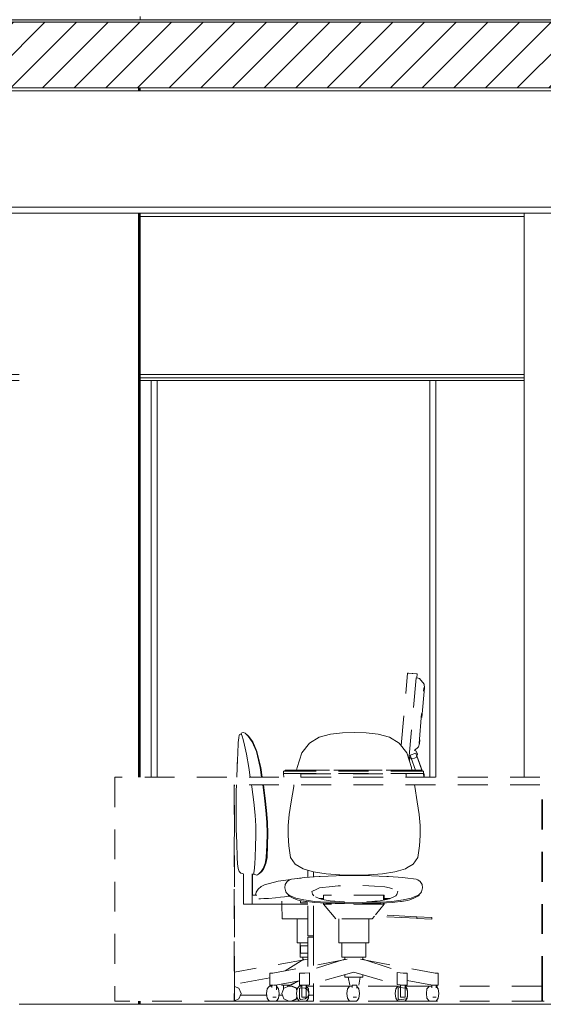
# Model space of a CAD drawing. Header units: millimetres. Extents: x 17009 to 157603, y -19950 to 21829.
# Tile 148 of 208: x 52245 to 54001, y 10219 to 13519. Entities that reach past the tile are written whole.
import ezdxf

# ---------------------------------------------------------------- set-up
doc = ezdxf.new("R2010")
doc.units = ezdxf.units.MM
doc.header["$MEASUREMENT"] = 0
doc.linetypes.add('! STR Pointille', pattern=[175, 100, -75])
for name, color, linetype in [('01-STR_Dalles.ARCHI', 7, 'Continuous'), ('01-STR_Poutres_Poteaux.ARCHI', 7, 'Continuous'), ('02-CCO_Montants cloisons démontables.ARCHI', 7, 'Continuous'), ('04-SOE_Cloisons .ARCHI', 7, 'Continuous'), ('04-SOE_Faux Plafond.ARCHI', 7, 'Continuous'), ('04-SOE_Revetement de sol.ARCHI', 7, 'Continuous'), ('06-REP _ EQUIP MOBI _ Fluides.ARCHI', 7, 'Continuous'), ('06-REP _ EQUIP MOBI _ hors marché.ARCHI', 7, 'Continuous')]:
    doc.layers.add(name, color=color, linetype=linetype)

# ---------------------------------------------------------------- blocks, each defined once
blk = doc.blocks.new('Élément de coupe_47_1')
at = {"layer": '06-REP _ EQUIP MOBI _ hors marché.ARCHI', "color": 252, "linetype": '! STR Pointille', "lineweight": 5}
for p, q in [((53524.7, 11085.8), (53546, 11328.9)), ((53548.5, 11328.9), (53546, 11328.9)), ((53546, 11328.9), (53575.8, 11326.2)), ((53578.4, 11326.2), (53548.5, 11328.9)), ((53550.7, 11038.9), (53575.8, 11326.2)), ((53575.8, 11326.2), (53578.4, 11326.2)), ((53577.3, 11313.1), (53578.4, 11326.2)), ((53577.1, 11313.1), (53585.8, 11310.6)), ((53585.8, 11310.6), (53601.2, 11292.1)), ((53601.2, 11292.1), (53602.4, 11279.9)), ((53584.3, 11093.6), (53600.6, 11279.9)), ((53602.4, 11279.9), (53586.1, 11093.6)), ((53600.6, 11279.9), (53602.4, 11279.9)), ((52981.5, 11120.9), (52979.7, 11111.9)), ((52981.5, 11120.9), (52982.6, 11123.2)), ((52984.6, 11124.4), (52982.6, 11123.2)), ((52987.5, 11124.4), (52984.6, 11124.4)), ((52990.6, 11129.1), (52987.5, 11124.4)), ((52987.5, 11124.4), (52987.7, 11124.2)), ((52987.7, 11124.2), (52989, 11122.9)), ((52989, 11122.9), (52991.3, 11118)), ((52996.1, 11130), (52990.6, 11129.1)), ((52996.1, 11130), (53001.2, 11127.2)), ((53001.8, 11127.2), (52996.1, 11130)), ((53011.8, 11118.1), (53001.2, 11127.2)), ((53013.1, 11118.1), (53001.8, 11127.2)), ((52978.3, 11093.3), (52976.8, 11061.4)), ((52978.3, 11093.3), (52978.4, 11096)), ((52978.4, 11096), (52979.7, 11111.9)), ((52991.3, 11118), (52994.8, 11107)), ((52994.8, 11107), (52999.6, 11087.4)), ((52999.6, 11087.4), (53005.7, 11056.8)), ((53025.2, 11098.6), (53011.8, 11118.1)), ((53026.9, 11098.6), (53013.1, 11118.1)), ((53038.9, 11066.1), (53025.2, 11098.6)), ((53026.9, 11098.6), (53040.8, 11066.1)), ((53586.1, 11093.6), (53582.8, 11081.8)), ((53586.1, 11093.6), (53584.3, 11093.6)), ((52974.9, 11012.6), (52976.8, 11061.4)), ((53005.7, 11056.8), (53013.3, 11012.6)), ((53038.9, 11066.1), (53051.5, 11012.6)), ((53053.7, 11012.6), (53040.8, 11066.1)), ((53555, 11053.9), (53573.9, 11060.5)), ((53574.5, 11067.6), (53567.9, 11070.3)), ((53574.9, 11067.6), (53568.3, 11070.3)), ((53582.8, 11081.8), (53568.9, 11070.1)), ((53594, 11003.2), (53573.9, 11060.5)), ((53578.9, 11057), (53574.5, 11067.6)), ((53574.5, 11046.4), (53578.9, 11057)), ((53579.3, 11057), (53574.9, 11067.6)), ((53577.3, 11052.1), (53579.3, 11057)), ((52976.2, 11047), (52974.5, 11012.6)), ((53552.6, 11048.1), (53553.3, 11046.4)), ((53552.7, 11032.6), (53553.9, 11046.1)), ((53553.3, 11046.4), (53558.4, 11044.3)), ((53558.4, 11044.3), (53555, 11053.9)), ((53558.4, 11044.3), (53563.9, 11042)), ((53572.6, 11003.7), (53558.4, 11044.3)), ((53563.9, 11042), (53574.5, 11046.4)), ((53594.4, 11003.1), (53577.3, 11052.1)), ((52974.5, 11012.6), (52972.9, 10980)), ((53013.3, 11012.6), (53018.3, 10980)), ((53056.4, 10980), (53051.5, 11012.6)), ((53058.7, 10980), (53053.7, 11012.6)), ((53595.3, 11000.6), (53594.8, 11001.9)), ((53600.6, 10990), (53601.7, 10990)), ((53601.7, 10980), (53601.7, 10990)), ((52971.4, 10933.8), (52970.9, 10892.9)), ((52972, 10955), (52971.4, 10933.8)), ((53022.2, 10955), (53023.3, 10947.9)), ((53023.3, 10947.9), (53030.2, 10895.9)), ((53066.2, 10910.3), (53060.2, 10955)), ((53062.5, 10955), (53068.6, 10910.3)), ((53996, 10280), (53996, 10955)), ((53998.5, 10280), (53998.5, 10955)), ((52970.9, 10892.9), (52971, 10850.5)), ((53030.2, 10895.9), (53034.5, 10853.3)), ((53070.8, 10868.2), (53066.2, 10910.3)), ((53068.6, 10910.3), (53073.3, 10868.2)), ((53073.6, 10829.3), (53070.8, 10868.2)), ((53073.3, 10868.2), (53076.1, 10829.3)), ((52971, 10850.5), (52971.7, 10806.2)), ((53034.5, 10853.3), (53036.7, 10816.9)), ((53074.8, 10791.5), (53073.6, 10829.3)), ((53076.1, 10829.3), (53077.3, 10791.5)), ((52971.7, 10806.2), (52972.9, 10759.8)), ((53036.7, 10816.9), (53037.1, 10783.3)), ((53074.2, 10752.7), (53074.8, 10791.5)), ((53077.3, 10791.5), (53076.8, 10752.7)), ((52972.9, 10759.8), (52974.5, 10710.9)), ((53037.1, 10783.3), (53036.3, 10749)), ((53036.3, 10749), (53034.8, 10710.9)), ((53074.2, 10752.7), (53072.2, 10710.9)), ((53076.8, 10752.7), (53074.6, 10710.9)), ((52974.5, 10710.9), (52975.7, 10689.3)), ((53034.8, 10710.9), (53033.4, 10690.7)), ((53072.2, 10710.9), (53068, 10691.2)), ((53070.2, 10691.2), (53074.6, 10710.9)), ((52975.7, 10689.3), (52977.5, 10674.1)), ((52977.5, 10674.1), (52981, 10664.3)), ((52981, 10664.3), (52987.1, 10658.6)), ((52987.1, 10658.6), (52995.5, 10656.2)), ((53030.9, 10660.2), (53030.6, 10656.9)), ((53031.4, 10666.4), (53030.9, 10660.2)), ((53032.3, 10676.2), (53031.4, 10666.4)), ((53033.4, 10690.7), (53032.3, 10676.2)), ((53049.7, 10658.1), (53055.4, 10664.1)), ((53050.4, 10658.1), (53056.8, 10664.1)), ((53055.4, 10664.1), (53061.8, 10674.2)), ((53056.8, 10664.1), (53063.8, 10674.2)), ((53061.8, 10674.2), (53068, 10691.2)), ((53070.2, 10691.2), (53063.8, 10674.2)), ((53211, 10644.5), (53211, 10668.6)), ((53231, 10646), (53231, 10662.9)), ((52995.5, 10555), (52995.5, 10657.3)), ((53025.4, 10585), (53025.4, 10655.9)), ((53025.8, 10655), (53030.7, 10655)), ((53026.1, 10585), (53026.1, 10655)), ((53030.6, 10656.9), (53030.6, 10655.5)), ((53030.6, 10655.5), (53030.7, 10655)), ((53030.7, 10655), (53040, 10652.1)), ((53042.6, 10653.3), (53040, 10652.1)), ((53042.6, 10653.3), (53046.6, 10655.1)), ((53049.7, 10658.1), (53046.6, 10655.1)), ((53046.6, 10655.1), (53050.4, 10658.1)), ((53112.4, 10631.7), (53066.2, 10619.1)), ((53154.6, 10637.8), (53112.4, 10631.7)), ((53177.3, 10641.1), (53167.3, 10639.7)), ((53188.7, 10642.2), (53177.3, 10641.1)), ((53037.8, 10594.6), (53035.5, 10585)), ((53044.6, 10605.3), (53037.8, 10594.6)), ((53055.3, 10613.7), (53044.6, 10605.3)), ((53066.2, 10619.1), (53055.3, 10613.7)), ((53040.2, 10585), (53025.4, 10585)), ((53025.4, 10555), (53025.4, 10585)), ((53047.3, 10572.4), (53052.5, 10572.8)), ((53052.5, 10572.8), (53063.7, 10573.4)), ((53063.7, 10573.4), (53079.8, 10573.9)), ((53079.8, 10573.9), (53103.6, 10575.7)), ((53119.4, 10577.9), (53103.6, 10575.7)), ((53133.5, 10579.2), (53119.4, 10577.9)), ((53124.8, 10555), (53124.8, 10565.1)), ((53133.5, 10579.2), (53149.1, 10581.2)), ((53187.2, 10566), (53187.2, 10563.1)), ((53187.2, 10563.1), (53187.2, 10559.6)), ((53211, 10559.6), (53187.2, 10559.6)), ((53211, 10448.7), (53211, 10562.9)), ((53231, 10448.7), (53231, 10560.6)), ((53025.4, 10555), (52995.5, 10555)), ((53124.8, 10555), (53025.4, 10555)), ((53211, 10555), (53124.8, 10555)), ((53125.1, 10505), (53124.8, 10555)), ((53211, 10505), (53125.1, 10505)), ((53175.3, 10425), (53175.3, 10505)), ((53231, 10448.7), (53211, 10448.7)), ((53231, 10443.7), (53211, 10443.7)), ((53211, 10345.2), (53211, 10443.7)), ((53231, 10443.7), (53231, 10448.7)), ((53231, 10349), (53231, 10443.7)), ((53175.3, 10425), (53189.7, 10425)), ((53185.3, 10377.5), (53185.3, 10425)), ((53187.2, 10414.8), (53187.2, 10411.3)), ((53211, 10414.8), (53187.2, 10414.8)), ((53187.2, 10411.3), (53187.2, 10402.8)), ((53187.2, 10402.8), (53187.2, 10394.3)), ((53189.7, 10425), (53211, 10425)), ((53211, 10370.5), (52966, 10326.6)), ((53197.6, 10370.5), (53135.4, 10330.9)), ((53185.3, 10377.5), (53196.8, 10377.5)), ((53187.2, 10394.3), (53187.2, 10390.8)), ((53211, 10390.8), (53187.2, 10390.8)), ((53195.3, 10369), (53195.3, 10377.5)), ((53196.8, 10377.5), (53211, 10377.5)), ((53084.2, 10307.7), (52966, 10286.6)), ((53178.5, 10296.9), (53151.4, 10283)), ((53182.4, 10297.6), (53154.9, 10283)), ((52980.7, 10272.7), (52965.9, 10279.1)), ((52987.6, 10255), (52980.7, 10272.7)), ((53123.8, 10283), (53123, 10283)), ((53132.5, 10283), (53123.8, 10283)), ((53131, 10272.7), (53124.1, 10255)), ((53129.6, 10283), (53129.6, 10269.1)), ((53147.9, 10280), (53131, 10272.7)), ((53143.9, 10283), (53132.5, 10283)), ((53151.4, 10283), (53143.9, 10283)), ((53144.8, 10283), (53144.8, 10278.7)), ((53155.1, 10280), (53147.9, 10280)), ((53148.2, 10283), (53148.2, 10280)), ((53171.9, 10272.7), (53155.1, 10280)), ((53158.5, 10280), (53155.1, 10280)), ((53175.3, 10272.7), (53158.5, 10280)), ((53174.7, 10265.5), (53171.9, 10272.7)), ((53175.9, 10271.3), (53175.3, 10272.7)), ((53211, 10280), (53211, 10284.1)), ((53231, 10280), (53211, 10280)), ((53231, 10280), (53231, 10288.7)), ((53351.7, 10280), (53231, 10280)), ((53231, 10230), (53231, 10280)), ((53514.1, 10280), (53375.8, 10280)), ((53618.5, 10280), (53537.6, 10280)), ((53996, 10280), (53642.1, 10280)), ((53998.5, 10280), (53996, 10280)), ((53996, 10230), (53996, 10280)), ((53998.5, 10230), (53998.5, 10280)), ((52965.9, 10230.9), (52980.7, 10237.3)), ((52980.7, 10237.3), (52987.6, 10255)), ((53124.1, 10255), (53131, 10237.3)), ((53131, 10237.3), (53147.9, 10230)), ((53155.1, 10230), (53147.9, 10230)), ((53155.1, 10230), (53171.9, 10237.3)), ((53158.5, 10230), (53155.1, 10230)), ((53158.5, 10230), (53175.3, 10237.3)), ((53171.9, 10237.3), (53174.7, 10244.5)), ((53175.3, 10237.3), (53175.9, 10238.7)), ((53351.7, 10230), (53231, 10230)), ((53514.1, 10230), (53374.8, 10230)), ((53618.5, 10230), (53537.2, 10230)), ((53996, 10230), (53641.5, 10230)), ((53998.5, 10230), (53996, 10230))]:
    blk.add_line(p, q, dxfattribs=at)
blk = doc.blocks.new('Élément de coupe_56_1')
at = {"layer": '01-STR_Dalles.ARCHI', "linetype": 'Continuous', "lineweight": 0, "true_color": 0x000000}
h = blk.add_hatch(dxfattribs=at)
h.set_pattern_fill('Hachure_simple_0001', color=18, style=0, pattern_type=2)
h.set_pattern_definition([(45, (0, 0), (-53.03301, 53.03301), [])])
h.paths.add_polyline_path([(30462.5, 13290), (77255.2, 13290), (77255.2, 13510), (30462.5, 13510)])
at = {"layer": '01-STR_Dalles.ARCHI', "color": 7, "linetype": 'Continuous', "lineweight": 5}
for p, q in [((77255.2, 13510), (47432.8, 13510)), ((77255.2, 13290), (30462.5, 13290))]:
    blk.add_line(p, q, dxfattribs=at)
blk = doc.blocks.new('Élément de coupe_89_1')
at = {"layer": '06-REP _ EQUIP MOBI _ Fluides.ARCHI', "color": 7, "linetype": 'Continuous', "lineweight": 5}
blk.add_line((52317, 10218.6), (52317, 10219), dxfattribs=at)
blk = doc.blocks.new('Élément de coupe_144_1')
at = {"layer": '01-STR_Poutres_Poteaux.ARCHI', "color": 7, "linetype": 'Continuous', "lineweight": 5}
for p, q in [((52649.5, 10218.6), (52649.5, 10230)), ((52247, 10218.6), (52247, 10219)), ((52647, 10218.6), (52647, 10219)), ((52247, 9980), (52247, 9990)), ((52647, 9980), (52647, 9990)), ((52649.5, 9980), (52649.5, 9990)), ((52649.5, 9559), (52649.5, 9570)), ((52649.5, 9019), (52649.5, 9559)), ((52649.5, 7919), (52649.5, 9019)), ((52649.5, 7680), (52649.5, 7919))]:
    blk.add_line(p, q, dxfattribs=at)
blk = doc.blocks.new('Élément de coupe_157_1')
at = {"layer": '01-STR_Poutres_Poteaux.ARCHI', "color": 7, "linetype": 'Continuous', "lineweight": 5}
for p, q in [((52649.5, 13518.6), (52649.5, 13530)), ((52649.5, 13280), (52649.5, 13290)), ((52649.5, 10980), (52649.5, 12870))]:
    blk.add_line(p, q, dxfattribs=at)
blk = doc.blocks.new('Élément de coupe_179_1')
at = {"layer": '04-SOE_Cloisons .ARCHI', "color": 7, "linetype": 'Continuous', "lineweight": 5}
for p, q in [((52633.7, 13518.6), (52633.7, 13519)), ((52243.7, 10219), (52633.7, 10219))]:
    blk.add_line(p, q, dxfattribs=at)
blk = doc.blocks.new('Élément de coupe_299_1')
at = {"layer": '06-REP _ EQUIP MOBI _ hors marché.ARCHI', "color": 252, "linetype": '! STR Pointille', "lineweight": 5}
for p, q in [((53287.8, 11124.7), (53249.8, 11114.5)), ((53327.9, 11128.5), (53287.8, 11124.7)), ((53327.9, 11128.5), (53367.4, 11130)), ((53367.4, 11130), (53406.9, 11128.5)), ((53447, 11124.7), (53406.9, 11128.5)), ((53484.8, 11114.5), (53447, 11124.7)), ((53216.6, 11094.5), (53190.9, 11061.7)), ((53249.8, 11114.5), (53216.6, 11094.5)), ((53517.9, 11094.5), (53484.8, 11114.5)), ((53543.5, 11061.7), (53517.9, 11094.5)), ((53175.3, 11012.6), (53190.9, 11061.7)), ((53543.5, 11061.7), (53559, 11012.6)), ((53129.7, 10991.7), (53129.8, 11000)), ((53129.7, 10991.7), (53130.5, 10992)), ((53130.8, 10980), (53129.7, 10991.7)), ((53129.8, 11000), (53130.5, 11000.3)), ((53130.5, 11000.3), (53132.6, 11000.5)), ((53130.5, 10992), (53132.6, 10992.3)), ((53132.6, 11000.5), (53135.9, 11000.7)), ((53132.6, 10992.3), (53135.9, 10992.4)), ((53134.8, 11003), (53135.1, 11003.1)), ((53134.8, 11000.6), (53134.8, 11003)), ((53135.1, 11003.1), (53136.2, 11003.2)), ((53135.9, 11000.7), (53139.7, 11000.7)), ((53135.9, 10992.4), (53139.7, 10992.5)), ((53136.2, 11003.2), (53137.8, 11003.3)), ((53137.8, 11003.3), (53139.7, 11003.3)), ((53139.7, 11003.3), (53589.7, 11003.3)), ((53139.7, 11000.7), (53589.7, 11000.7)), ((53139.7, 10992.5), (53589.7, 10992.5)), ((53173.6, 11003.3), (53175.3, 11012.6)), ((53188.5, 10991.7), (53541, 10991.7)), ((53188.5, 10980), (53188.5, 10991.7)), ((53229.9, 11003.7), (53284.6, 11003.7)), ((53229.9, 11003.3), (53229.9, 11003.7)), ((53284.6, 11003.7), (53284.6, 11003.3)), ((53284.6, 11003.3), (53284.6, 11003.7)), ((53298.4, 11003.7), (53372.7, 11003.7)), ((53298.4, 11003.3), (53298.4, 11003.7)), ((53372.7, 11003.7), (53372.8, 11003.3)), ((53372.7, 11003.3), (53372.7, 11003.7)), ((53386.5, 11003.7), (53460.9, 11003.7)), ((53386.5, 11003.3), (53386.5, 11003.7)), ((53460.9, 11003.7), (53460.9, 11003.3)), ((53460.9, 11003.3), (53460.9, 11003.7)), ((53474.7, 11003.7), (53549, 11003.7)), ((53474.7, 11003.3), (53474.7, 11003.7)), ((53541, 10991.7), (53541.1, 10990.3)), ((53541, 10980), (53541, 10991.7)), ((53541.1, 10980), (53541.1, 10990.3)), ((53549, 11003.7), (53549, 11003.3)), ((53549, 11003.3), (53549, 11003.7)), ((53559, 11012.6), (53560.6, 11003.3)), ((53572.6, 11003.7), (53588.2, 11003.7)), ((53572.6, 11003.3), (53572.6, 11003.7)), ((53588.2, 11003.7), (53588.2, 11003.3)), ((53588.2, 11003.3), (53588.2, 11003.7)), ((53589.7, 11003.3), (53591.6, 11003.3)), ((53589.7, 11000.7), (53593.5, 11000.7)), ((53589.7, 10992.5), (53593.5, 10992.4)), ((53591.6, 11003.3), (53593.3, 11003.2)), ((53593.3, 11003.2), (53594.3, 11003.1)), ((53593.5, 11000.7), (53596.8, 11000.5)), ((53593.5, 10992.4), (53596.8, 10992.3)), ((53594.3, 11003.1), (53594.7, 11003)), ((53594.7, 11003), (53595, 11000.6)), ((53596.8, 11000.5), (53599, 11000.3)), ((53596.8, 10992.3), (53599, 10992)), ((53599, 11000.3), (53599.7, 11000)), ((53599, 10992), (53599.7, 10991.7)), ((53599.7, 11000), (53600.8, 10988.1)), ((53599.7, 10991.7), (53600.8, 10980)), ((54164.5, 10980), (52564.5, 10980)), ((53188.5, 10980), (53541, 10980)), ((53600.8, 10980), (53600.8, 10988.1)), ((54166.1, 10980), (54164.5, 10980)), ((54164.5, 10980), (54164.5, 10955)), ((54166.1, 10955), (54166.1, 10980)), ((54164.5, 10955), (52964.5, 10955)), ((52965.9, 10950), (52965.9, 10955)), ((52965.9, 10786.2), (52965.9, 10950)), ((52966, 10786.2), (52966, 10950)), ((53164.1, 10949.2), (53155.4, 10897.9)), ((53164.1, 10949.2), (53165.1, 10955)), ((53569, 10955), (53570, 10949.2)), ((53578.6, 10897.9), (53570, 10949.2)), ((54080.7, 10240), (54080.7, 10955)), ((54130.7, 10240), (54130.7, 10955)), ((54166.1, 10955), (54164.5, 10955)), ((53155.4, 10897.9), (53149.4, 10855.4)), ((53584.6, 10855.4), (53578.6, 10897.9)), ((53149.4, 10855.4), (53146.1, 10818.7)), ((53587.9, 10818.7), (53584.6, 10855.4)), ((53146.1, 10818.7), (53145.6, 10784.4)), ((53588.4, 10784.4), (53587.9, 10818.7)), ((52965.9, 10781.2), (52965.9, 10786.2)), ((52965.9, 10617.5), (52965.9, 10781.2)), ((52966, 10617.5), (52966, 10781.2)), ((53145.6, 10784.4), (53148.1, 10749.6)), ((53585.9, 10749.6), (53588.4, 10784.4)), ((53153.6, 10710.9), (53148.1, 10749.6)), ((53585.9, 10749.6), (53580.4, 10710.9)), ((53169.1, 10689.1), (53153.6, 10710.9)), ((53580.4, 10710.9), (53565, 10689.1)), ((53169.1, 10689.1), (53195.5, 10673.4)), ((53218.4, 10666.4), (53195.5, 10673.4)), ((53230.8, 10662.9), (53218.4, 10666.4)), ((53230.8, 10662.9), (53272.6, 10656.5)), ((53461.5, 10656.5), (53503.3, 10662.9)), ((53516, 10666.4), (53503.3, 10662.9)), ((53538.5, 10673.4), (53516, 10666.4)), ((53543.4, 10676.2), (53538.5, 10673.4)), ((53565, 10689.1), (53543.4, 10676.2)), ((53135.7, 10620.9), (53141.8, 10630.1)), ((53141.8, 10630.1), (53150.1, 10636.3)), ((53150.1, 10636.3), (53156.2, 10638.4)), ((53186.6, 10641.9), (53156.2, 10638.4)), ((53176.1, 10640.5), (53200.5, 10643.7)), ((53200.5, 10643.7), (53249.1, 10647.4)), ((53253.3, 10647.7), (53249.1, 10647.4)), ((53253.3, 10647.7), (53306.6, 10649.6)), ((53272.6, 10656.5), (53318.8, 10653.3)), ((53365.6, 10650.2), (53306.6, 10649.6)), ((53316.9, 10649.7), (53316.9, 10653.4)), ((53367.1, 10652.1), (53318.8, 10653.3)), ((53424.5, 10649.6), (53365.6, 10650.2)), ((53415.4, 10653.3), (53367.1, 10652.1)), ((53415.4, 10653.3), (53461.5, 10656.5)), ((53417.5, 10649.7), (53417.5, 10653.4)), ((53417.7, 10649.7), (53417.7, 10653.4)), ((53424.5, 10649.6), (53476.9, 10647.7)), ((53482.1, 10647.4), (53476.9, 10647.7)), ((53482.1, 10647.4), (53529.7, 10643.7)), ((53537.5, 10642.7), (53529.7, 10643.7)), ((53574.4, 10638.4), (53537.5, 10642.7)), ((53574.4, 10638.4), (53580.4, 10636.3)), ((53580.4, 10636.3), (53588.7, 10630.1)), ((53588.7, 10630.1), (53594.8, 10620.9)), ((52965.9, 10612.5), (52965.9, 10617.5)), ((52965.9, 10448.8), (52965.9, 10612.5)), ((52966, 10448.8), (52966, 10612.5)), ((53134.3, 10609.5), (53135.7, 10620.9)), ((53134.3, 10609.5), (53137.8, 10595.7)), ((53139.7, 10592.1), (53137.8, 10595.7)), ((53592.5, 10595.7), (53590.2, 10592.1)), ((53592.5, 10595.7), (53596.2, 10609.5)), ((53594.8, 10620.9), (53596.2, 10609.5)), ((53145.6, 10587), (53139.7, 10592.1)), ((53145.6, 10584.7), (53144.1, 10588.3)), ((53152.4, 10582.8), (53145.6, 10587)), ((53145.6, 10584.7), (53146.8, 10582.7)), ((53146.8, 10582.7), (53153.3, 10578.7)), ((53152.4, 10582.8), (53161.5, 10578.9)), ((53172.3, 10569.9), (53153.3, 10578.7)), ((53161.5, 10578.9), (53171.2, 10575)), ((53162.3, 10574.7), (53172.1, 10570.8)), ((53198.1, 10568.8), (53171.2, 10575)), ((53172.1, 10570.8), (53184, 10566.5)), ((53172.3, 10569.9), (53184, 10566.5)), ((53184, 10566.5), (53203.8, 10563.5)), ((53235.5, 10563.8), (53198.1, 10568.8)), ((53198.6, 10564.8), (53235.3, 10560)), ((53203.8, 10563.5), (53216.6, 10562.5)), ((53235.3, 10560), (53272.3, 10558.1)), ((53272.8, 10561.8), (53235.5, 10563.8)), ((53252.7, 10573.4), (53249.8, 10573.4)), ((53264.2, 10573.2), (53252.7, 10573.4)), ((53264.2, 10569.8), (53263.8, 10569.8)), ((53465.5, 10585), (53264.2, 10585)), ((53264.2, 10569.8), (53264.2, 10585)), ((53272.8, 10561.8), (53303.4, 10560.9)), ((53333.9, 10560.1), (53272.8, 10561.8)), ((53303.4, 10560.9), (53333.8, 10560.1)), ((53333.8, 10560.1), (53364.5, 10559.6)), ((53364.5, 10559.6), (53333.9, 10560.1)), ((53364.5, 10559.6), (53395.2, 10560.1)), ((53395.2, 10560.1), (53364.5, 10559.6)), ((53456.2, 10561.8), (53395.2, 10560.1)), ((53395.2, 10560.1), (53425.7, 10560.9)), ((53425.7, 10560.9), (53456.2, 10561.8)), ((53493.7, 10563.8), (53456.2, 10561.8)), ((53456.8, 10558.1), (53493.8, 10560)), ((53467.2, 10585), (53465.5, 10585)), ((53465.5, 10567.9), (53465.5, 10585)), ((53468.9, 10569.8), (53465.6, 10569.8)), ((53467.2, 10569.8), (53467.2, 10585)), ((53481.2, 10573.4), (53467.2, 10573.1)), ((53474.3, 10569.9), (53468.9, 10569.8)), ((53486.6, 10573.5), (53481.2, 10573.4)), ((53531.1, 10568.8), (53493.7, 10563.8)), ((53493.8, 10560), (53530.6, 10564.8)), ((53512.3, 10562.4), (53525.6, 10563.5)), ((53525.6, 10563.5), (53545.5, 10566.5)), ((53558.1, 10575), (53531.1, 10568.8)), ((53545.5, 10566.5), (53557.2, 10570.8)), ((53545.5, 10566.5), (53557.3, 10569.9)), ((53557.2, 10570.8), (53567.1, 10574.7)), ((53576.3, 10578.7), (53557.3, 10569.9)), ((53567.9, 10578.9), (53558.1, 10575)), ((53567.9, 10578.9), (53577.1, 10582.8)), ((53576.3, 10578.7), (53583, 10582.7)), ((53584.3, 10587), (53577.1, 10582.8)), ((53583, 10582.7), (53584.3, 10584.7)), ((53590.2, 10592.1), (53584.3, 10587)), ((53586.3, 10588.8), (53584.3, 10584.7)), ((53264.2, 10555), (53264.2, 10558.5)), ((53465.5, 10555), (53264.2, 10555)), ((53304.9, 10505), (53264.2, 10555)), ((53272.3, 10558.1), (53303.3, 10557.1)), ((53303.3, 10557.1), (53334.4, 10556.3)), ((53334.4, 10556.3), (53364.5, 10555.8)), ((53364.5, 10555.8), (53394.7, 10556.3)), ((53394.7, 10556.3), (53425.7, 10557.1)), ((53425.7, 10557.1), (53456.8, 10558.1)), ((53438.5, 10519.4), (53467.2, 10555)), ((53465.5, 10555), (53465.5, 10558.5)), ((53467.2, 10555), (53465.5, 10555)), ((53467.2, 10555), (53467.2, 10558.6)), ((53425.7, 10505), (53304.9, 10505)), ((53315.6, 10425), (53315.6, 10505)), ((53416.2, 10425), (53416.2, 10505)), ((53427, 10505), (53425.7, 10505)), ((53427, 10505), (53434.6, 10514.5)), ((53576.7, 10507.2), (53433.7, 10514.6)), ((53577, 10512.1), (53437.6, 10519.4)), ((53576.7, 10507.1), (53577, 10512.1)), ((53626.9, 10504.5), (53576.7, 10507.1)), ((53627.1, 10509.5), (53577, 10512.1)), ((53577.1, 10512.1), (53627.4, 10509.5)), ((53626.9, 10504.5), (53627.1, 10509.5)), ((53627.2, 10504.5), (53626.9, 10504.5)), ((53627.4, 10509.5), (53627.1, 10509.5)), ((53627.2, 10504.5), (53627.4, 10509.5)), ((52965.9, 10443.7), (52965.9, 10448.8)), ((52965.9, 10280), (52965.9, 10443.7)), ((52966, 10280), (52966, 10443.7)), ((53315.6, 10425), (53330.1, 10425)), ((53325.7, 10377.5), (53325.7, 10425)), ((53330.1, 10425), (53365.6, 10425)), ((53365.6, 10425), (53401.3, 10425)), ((53401.3, 10425), (53416.2, 10425)), ((53406.2, 10377.5), (53406.2, 10425)), ((53343.3, 10370.2), (53093.8, 10323)), ((53335.7, 10369.9), (53186.7, 10323)), ((53325.7, 10377.5), (53337.3, 10377.5)), ((53335.7, 10369.9), (53335.7, 10377.5)), ((53337.3, 10377.5), (53365.7, 10377.5)), ((53365.7, 10377.5), (53394.2, 10377.5)), ((53388.3, 10370.2), (53639, 10323)), ((53394.2, 10377.5), (53406.2, 10377.5)), ((53396.1, 10369.9), (53396.1, 10377.5)), ((53396.1, 10369.9), (53542.4, 10323)), ((53085, 10323), (53084.2, 10323)), ((53084.2, 10323), (53084.2, 10283)), ((53093.8, 10323), (53085, 10323)), ((53184.1, 10297.9), (53103.3, 10283)), ((53184.1, 10323), (53186.7, 10323)), ((53184.1, 10323), (53184.1, 10283)), ((53365.7, 10327.1), (53216.9, 10284.7)), ((53216.9, 10324.7), (53216.9, 10284.7)), ((53335.7, 10310), (53335.7, 10318.6)), ((53335.7, 10310), (53344.4, 10310)), ((53344.4, 10310), (53365.7, 10310)), ((53346.2, 10310), (53352.6, 10283)), ((53365.7, 10327.1), (53510.6, 10285.1)), ((53365.7, 10310), (53387.1, 10310)), ((53387.3, 10310), (53382.8, 10283)), ((53387.1, 10310), (53396.1, 10310)), ((53396.1, 10310), (53396.1, 10318.3)), ((53510.6, 10285.1), (53510.6, 10325.1)), ((53542.4, 10323), (53544.3, 10323)), ((53544.3, 10283), (53544.3, 10323)), ((53544.3, 10298.8), (53629.9, 10283)), ((53647.9, 10323), (53639, 10323)), ((53648.9, 10323), (53647.9, 10323)), ((53648.9, 10323), (53648.9, 10283)), ((52965.9, 10280), (52964.5, 10280)), ((52965.9, 10230), (52965.9, 10280)), ((53073.1, 10255), (53075, 10270.6)), ((53075, 10270.6), (53079.6, 10277)), ((53079.6, 10277), (53082.5, 10280)), ((53082.5, 10280), (53090.9, 10280)), ((53085, 10283), (53084.2, 10283)), ((53093.8, 10283), (53085, 10283)), ((53090.9, 10283), (53090.9, 10275.7)), ((53102.1, 10283), (53096, 10283)), ((53106.1, 10283), (53102.1, 10283)), ((53106.1, 10283), (53106.1, 10267.9)), ((53106.1, 10279.4), (53108.5, 10277)), ((53108.5, 10277), (53113.1, 10270.6)), ((53113.1, 10270.6), (53115, 10255)), ((53173.4, 10255), (53175.3, 10270.6)), ((53175.3, 10270.6), (53180, 10277)), ((53180, 10277), (53182.9, 10280)), ((53182.9, 10280), (53190.9, 10280)), ((53186.7, 10274.7), (53183.5, 10272)), ((53183.5, 10272), (53183.5, 10238)), ((53184.1, 10283), (53186.7, 10283)), ((53184.1, 10283), (53191.1, 10283)), ((53186.7, 10274.7), (53202.9, 10272.7)), ((53191.1, 10283), (53190.9, 10283)), ((53190.9, 10283), (53190.9, 10274.3)), ((53191.1, 10283), (53191.1, 10243)), ((53191.1, 10283), (53201, 10283)), ((53216.9, 10284.7), (53201, 10283)), ((53206.1, 10283), (53201, 10283)), ((53202.9, 10272.7), (53212, 10266.3)), ((53206.8, 10283), (53206.1, 10283)), ((53206.1, 10283), (53206.1, 10243)), ((53206.8, 10283), (53206.8, 10273.3)), ((53206.8, 10279.1), (53208.8, 10277)), ((53208.8, 10277), (53213.4, 10270.6)), ((53213.4, 10270.6), (53215.1, 10256.8)), ((53342.3, 10255), (53344.2, 10270.6)), ((53344.2, 10270.6), (53348.8, 10277)), ((53348.8, 10277), (53351.7, 10280)), ((53351.7, 10280), (53359.7, 10280)), ((53362, 10283), (53359.7, 10283)), ((53359.7, 10283), (53359.7, 10274.8)), ((53367.7, 10283), (53362, 10283)), ((53373.4, 10283), (53367.7, 10283)), ((53375.8, 10283), (53373.4, 10283)), ((53375.8, 10283), (53375.8, 10272.8)), ((53375.8, 10279), (53377.7, 10277)), ((53377.7, 10277), (53382.3, 10270.6)), ((53382.3, 10270.6), (53384.2, 10255)), ((53504.7, 10255), (53506.6, 10270.6)), ((53506.6, 10270.6), (53511.2, 10277)), ((53530.9, 10283), (53510.6, 10285.1)), ((53511.2, 10277), (53514.1, 10280)), ((53514.1, 10280), (53522.2, 10280)), ((53517.3, 10275.6), (53514.1, 10273)), ((53514.1, 10273), (53514.1, 10237)), ((53517.3, 10275.6), (53541.1, 10272.7)), ((53522.3, 10283), (53522.2, 10283)), ((53522.2, 10283), (53522.2, 10275.3)), ((53522.3, 10283), (53522.3, 10243)), ((53530.9, 10283), (53522.3, 10283)), ((53537.6, 10283), (53530.9, 10283)), ((53537.6, 10283), (53537.6, 10243)), ((53537.6, 10283), (53544.3, 10283)), ((53537.6, 10279.6), (53540.1, 10277)), ((53540.1, 10277), (53544.7, 10270.6)), ((53541.1, 10272.7), (53542.6, 10271.6)), ((53542.4, 10283), (53544.3, 10283)), ((53544.7, 10270.6), (53545.7, 10262.2)), ((53609, 10255), (53610.9, 10270.6)), ((53610.9, 10270.6), (53615.6, 10277)), ((53615.6, 10277), (53618.5, 10280)), ((53618.5, 10280), (53626.8, 10280)), ((53630.8, 10283), (53626.8, 10283)), ((53626.8, 10283), (53626.8, 10273.8)), ((53636.9, 10283), (53630.8, 10283)), ((53647.9, 10283), (53639, 10283)), ((53642.1, 10283), (53642.1, 10273.8)), ((53642.1, 10279.4), (53644.4, 10277)), ((53644.4, 10277), (53649, 10270.6)), ((53648.9, 10283), (53647.9, 10283)), ((53649, 10270.6), (53651, 10255)), ((52964.5, 10230), (52564.5, 10230)), ((52965.9, 10230), (52964.5, 10230)), ((53075, 10239.4), (53073.1, 10255)), ((53079.6, 10233), (53075, 10239.4)), ((53079.6, 10233), (53082.5, 10230)), ((53082.5, 10230), (53105.6, 10230)), ((53096, 10243), (53094.6, 10243)), ((53102.1, 10243), (53096, 10243)), ((53105.7, 10243), (53102.1, 10243)), ((53105.6, 10230), (53108.5, 10233)), ((53113.1, 10239.4), (53108.5, 10233)), ((53115, 10255), (53113.1, 10239.4)), ((53175.3, 10239.4), (53173.4, 10255)), ((53180, 10233), (53175.3, 10239.4)), ((53180, 10233), (53182.9, 10230)), ((53182.9, 10230), (53205.9, 10230)), ((53183.5, 10238), (53186.7, 10235.3)), ((53202.9, 10237.3), (53186.7, 10235.3)), ((53206.1, 10243), (53191.1, 10243)), ((53212, 10243.7), (53202.9, 10237.3)), ((53205.9, 10230), (53208.8, 10233)), ((53213.4, 10239.4), (53208.8, 10233)), ((53215.1, 10253.2), (53213.4, 10239.4)), ((53344.2, 10239.4), (53342.3, 10255)), ((53348.8, 10233), (53344.2, 10239.4)), ((53348.8, 10233), (53351.7, 10230)), ((53351.7, 10230), (53374.8, 10230)), ((53367.7, 10243), (53363.9, 10243)), ((53373.4, 10243), (53367.7, 10243)), ((53374.4, 10243), (53373.4, 10243)), ((53374.8, 10230), (53377.7, 10233)), ((53382.3, 10239.4), (53377.7, 10233)), ((53384.2, 10255), (53382.3, 10239.4)), ((53506.6, 10239.4), (53504.7, 10255)), ((53511.2, 10233), (53506.6, 10239.4)), ((53511.2, 10233), (53514.1, 10230)), ((53514.1, 10237), (53517.3, 10234.4)), ((53514.1, 10230), (53537.2, 10230)), ((53541.1, 10237.3), (53517.3, 10234.4)), ((53537.6, 10243), (53522.3, 10243)), ((53537.2, 10230), (53540.1, 10233)), ((53544.7, 10239.4), (53540.1, 10233)), ((53542.6, 10238.4), (53541.1, 10237.3)), ((53545.7, 10247.8), (53544.7, 10239.4)), ((53610.9, 10239.4), (53609, 10255)), ((53615.6, 10233), (53610.9, 10239.4)), ((53615.6, 10233), (53618.5, 10230)), ((53618.5, 10230), (53641.5, 10230)), ((53630.8, 10243), (53630.3, 10243)), ((53636.9, 10243), (53630.8, 10243)), ((53641.6, 10243), (53636.9, 10243)), ((53641.5, 10230), (53644.4, 10233)), ((53649, 10239.4), (53644.4, 10233)), ((53651, 10255), (53649, 10239.4)), ((54084.3, 10240), (54075.7, 10240)), ((54075.7, 10230), (54075.7, 10240)), ((54084.3, 10230), (54075.7, 10230)), ((54105.5, 10240), (54084.3, 10240)), ((54105.5, 10230), (54084.3, 10230)), ((54126.8, 10240), (54105.5, 10240)), ((54126.8, 10230), (54105.5, 10230)), ((54135.7, 10240), (54126.8, 10240)), ((54135.7, 10230), (54126.8, 10230)), ((54135.7, 10230), (54135.7, 10240))]:
    blk.add_line(p, q, dxfattribs=at)
at = {"layer": '06-REP _ EQUIP MOBI _ hors marché.ARCHI', "color": 252, "linetype": '! STR Pointille', "lineweight": 5, "flags": 128}
for points in [[(52564.5, 10980), (52564.5, 10955), (52564.5, 10280), (52564.5, 10230)], [(52964.5, 10955), (52964.5, 10280), (52964.5, 10230)], [(53224.4, 10597.3), (53241.6, 10605.4), (53250.1, 10609.2), (53259.1, 10610.8), (53283.3, 10613.1), (53312.7, 10615.7), (53364.3, 10617.3), (53364.5, 10617.3), (53364.7, 10617.3), (53416.2, 10616.5), (53434.7, 10615.1), (53469.7, 10612.3), (53485.5, 10609.7), (53502.4, 10602.7), (53512.8, 10598)], [(53231.7, 10582), (53227, 10588.3), (53224.4, 10597.3)], [(53512.8, 10598), (53509.4, 10586.9), (53506.2, 10582.9)], [(53506.2, 10582.9), (53484.9, 10572.7), (53469.7, 10568.6), (53454.1, 10565.9), (53444.3, 10565.1), (53435.9, 10564.7), (53409.4, 10563.1), (53377.3, 10561.9), (53364.5, 10561.6), (53352.2, 10562), (53318, 10563.4), (53286.6, 10565.5), (53286.2, 10565.5), (53285.9, 10565.6), (53259.1, 10570.8), (53247.2, 10574.2), (53231.7, 10582)], [(53216.9, 10324.7), (53201, 10323), (53184.1, 10323)], [(53510.6, 10325.1), (53530.9, 10323), (53544.3, 10323)], [(53212, 10266.3), (53215.1, 10256.8), (53215.1, 10253.2), (53212, 10243.7)], [(53542.6, 10271.6), (53545.7, 10262.2), (53545.7, 10247.8), (53542.6, 10238.4)]]:
    blk.add_lwpolyline(points, dxfattribs=at)
blk = doc.blocks.new('Élément de coupe_401_1')
at = {"layer": '04-SOE_Cloisons .ARCHI', "color": 7, "linetype": 'Continuous', "lineweight": 5}
for p, q in [((52643.7, 13519), (52643.7, 13518.6)), ((52647, 13519), (52647, 13518.6)), ((52643.7, 13290), (52643.7, 13280)), ((52647, 13280), (52647, 13290)), ((52643.7, 12870), (52643.7, 10980)), ((52647, 10980), (52647, 12870)), ((52643.7, 10230), (52643.7, 10219)), ((52647, 10219), (52647, 10230)), ((52643.7, 10219), (52633.7, 10219)), ((52643.7, 10219), (52647, 10219))]:
    blk.add_line(p, q, dxfattribs=at)
blk = doc.blocks.new('Élément de coupe_487_1')
at = {"layer": '04-SOE_Faux Plafond.ARCHI', "color": 7, "linetype": 'Continuous', "lineweight": 5}
for p, q in [((77255.2, 13280), (47432.8, 13280)), ((58763.3, 12890), (47432.8, 12890)), ((58763.3, 12870), (47432.8, 12870))]:
    blk.add_line(p, q, dxfattribs=at)
blk = doc.blocks.new('Élément de coupe_558_1')
at = {"layer": '04-SOE_Revetement de sol.ARCHI', "linetype": 'Continuous', "lineweight": 0, "true_color": 0x3f3f3f}
blk.add_hatch(color=250, dxfattribs=at).paths.add_polyline_path([(47432.8, 13518.6), (47432.8, 13510), (77255.2, 13510), (77255.2, 13518.6)])
at = {"layer": '04-SOE_Revetement de sol.ARCHI', "color": 7, "linetype": 'Continuous', "lineweight": 5}
blk.add_line((77255.2, 13518.6), (47432.8, 13518.6), dxfattribs=at)
blk = doc.blocks.new('Élément de coupe_712_1')
at = {"layer": '02-CCO_Montants cloisons démontables.ARCHI', "color": 7, "linetype": 'Continuous', "lineweight": 5}
for p, q in [((53082.5, 10230), (52965.9, 10230)), ((53073.7, 10250), (52985.7, 10250)), ((53147.9, 10230), (53105.6, 10230)), ((53126.1, 10250), (53114.4, 10250)), ((53182.9, 10230), (53158.5, 10230)), ((53231, 10230), (53205.9, 10230)), ((53231, 10250), (53214.7, 10250))]:
    blk.add_line(p, q, dxfattribs=at)
blk = doc.blocks.new('Élément de coupe_714_1')
at = {"layer": '02-CCO_Montants cloisons démontables.ARCHI', "color": 7, "linetype": 'Continuous', "lineweight": 5}
for p, q in [((51762.5, 12330), (52243.7, 12330)), ((51762.5, 12310), (52243.7, 12310)), ((52649.5, 12330), (52696.6, 12330)), ((52649.5, 12310), (52686.6, 12310))]:
    blk.add_line(p, q, dxfattribs=at)
blk = doc.blocks.new('Élément de coupe_715_1')
at = {"layer": '02-CCO_Montants cloisons démontables.ARCHI', "color": 7, "linetype": 'Continuous', "lineweight": 5}
for p, q in [((52696.6, 12330), (53630.7, 12330)), ((52696.6, 12310), (53620.7, 12310))]:
    blk.add_line(p, q, dxfattribs=at)
blk = doc.blocks.new('Élément de coupe_716_1')
at = {"layer": '02-CCO_Montants cloisons démontables.ARCHI', "color": 7, "linetype": 'Continuous', "lineweight": 5}
for p, q in [((53630.7, 12330), (53936.7, 12330)), ((53630.7, 12310), (53936.7, 12310)), ((54087.6, 12330), (54564.8, 12330)), ((54087.6, 12310), (54554.8, 12310))]:
    blk.add_line(p, q, dxfattribs=at)
blk = doc.blocks.new('Élément de coupe_776_1')
at = {"layer": '02-CCO_Montants cloisons démontables.ARCHI', "color": 7, "linetype": 'Continuous', "lineweight": 5}
for p, q in [((53620.7, 10980), (53620.7, 12310)), ((53630.7, 12310), (53620.7, 12310)), ((53640.7, 10980), (53640.7, 12310))]:
    blk.add_line(p, q, dxfattribs=at)
blk = doc.blocks.new('Élément de coupe_777_1')
at = {"layer": '02-CCO_Montants cloisons démontables.ARCHI', "color": 7, "linetype": 'Continuous', "lineweight": 5}
for p, q in [((52686.6, 10980), (52686.6, 12310)), ((52696.6, 12310), (52686.6, 12310)), ((52706.6, 10980), (52706.6, 12310))]:
    blk.add_line(p, q, dxfattribs=at)
blk = doc.blocks.new('Élément de coupe_843_1')
at = {"layer": '06-REP _ EQUIP MOBI _ Fluides.ARCHI', "color": 7, "linetype": 'Continuous', "lineweight": 5}
for p, q in [((53936.7, 10980), (53936.7, 12870)), ((54086.7, 10980), (54086.7, 12870)), ((54087.6, 10980), (54087.6, 12870)), ((53998.5, 10230), (54003.6, 10230))]:
    blk.add_line(p, q, dxfattribs=at)
blk = doc.blocks.new('Élément de coupe_1019_1')
at = {"layer": '04-SOE_Cloisons .ARCHI', "color": 7, "linetype": 'Continuous', "lineweight": 5}
for p, q in [((52649.5, 12859), (53936.7, 12859)), ((52649.5, 12319), (53936.7, 12319)), ((52649.5, 10219), (56433.1, 10219))]:
    blk.add_line(p, q, dxfattribs=at)

msp = doc.modelspace()

# ---------------------------------------------------------------- block references
at = {"layer": '01-STR_Dalles.ARCHI', "lineweight": 0}
msp.add_blockref('Élément de coupe_56_1', (0, 0), dxfattribs=at)
at = {"layer": '01-STR_Poutres_Poteaux.ARCHI', "lineweight": 0}
for name in ['Élément de coupe_157_1', 'Élément de coupe_144_1']:
    msp.add_blockref(name, (0, 0), dxfattribs=at)
at = {"layer": '02-CCO_Montants cloisons démontables.ARCHI', "lineweight": 0}
for name in ['Élément de coupe_714_1', 'Élément de coupe_777_1', 'Élément de coupe_715_1', 'Élément de coupe_776_1', 'Élément de coupe_716_1', 'Élément de coupe_712_1']:
    msp.add_blockref(name, (0, 0), dxfattribs=at)
at = {"layer": '04-SOE_Cloisons .ARCHI', "lineweight": 0}
for name in ['Élément de coupe_179_1', 'Élément de coupe_401_1', 'Élément de coupe_1019_1']:
    msp.add_blockref(name, (0, 0), dxfattribs=at)
at = {"layer": '04-SOE_Faux Plafond.ARCHI', "lineweight": 0}
msp.add_blockref('Élément de coupe_487_1', (0, 0), dxfattribs=at)
at = {"layer": '04-SOE_Revetement de sol.ARCHI', "lineweight": 0}
msp.add_blockref('Élément de coupe_558_1', (0, 0), dxfattribs=at)
at = {"layer": '06-REP _ EQUIP MOBI _ Fluides.ARCHI', "lineweight": 0}
for name in ['Élément de coupe_89_1', 'Élément de coupe_843_1']:
    msp.add_blockref(name, (0, 0), dxfattribs=at)
at = {"layer": '06-REP _ EQUIP MOBI _ hors marché.ARCHI', "lineweight": 0}
for name in ['Élément de coupe_47_1', 'Élément de coupe_299_1']:
    msp.add_blockref(name, (0, 0), dxfattribs=at)

doc.saveas('drawing.dxf')
